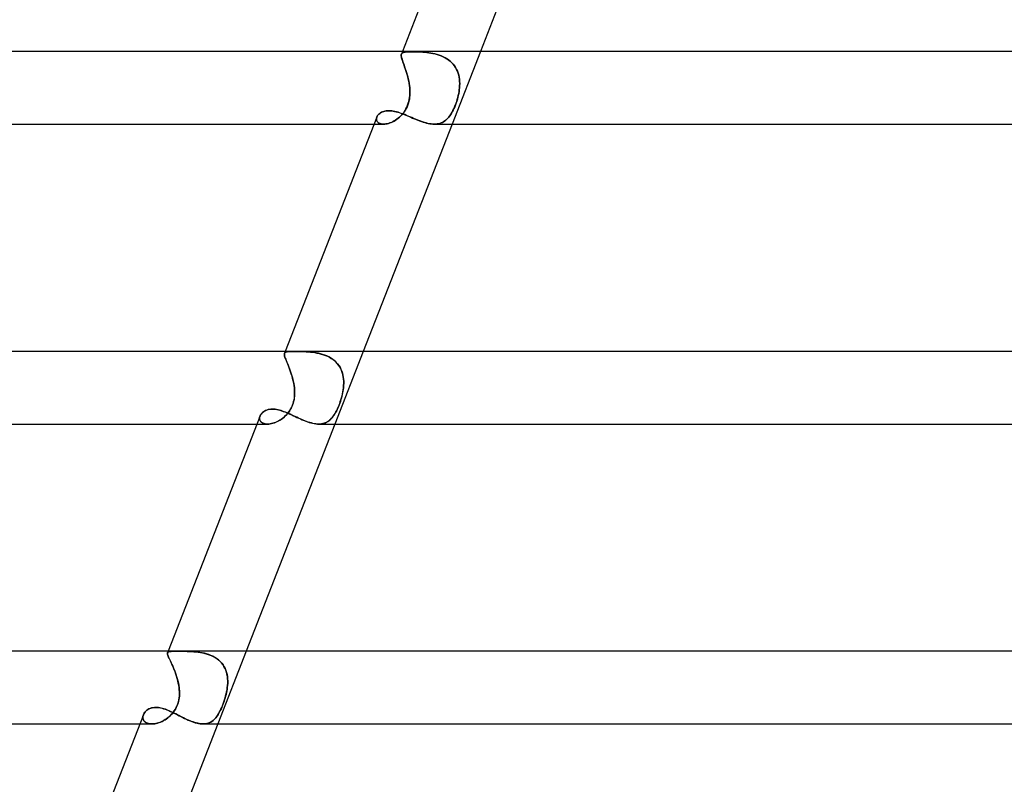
# Model space of a CAD drawing. Header units: millimetres. Extents: x -535 to 535, y -2 to 330.
# Tile 18 of 88: x -289 to -235, y 162 to 204. Entities that reach past the tile are written whole.
import ezdxf

# ---------------------------------------------------------------- set-up
doc = ezdxf.new("R2010")
doc.units = ezdxf.units.MM
doc.layers.add('HIDDEN', color=7, linetype='Continuous')
doc.layers.add('THICK', color=7, linetype='Continuous')

msp = doc.modelspace()

# ---------------------------------------------------------------- linework, layer by layer
at = {"layer": 'HIDDEN'}
for p, q in [((-268.349, 202), (-268.404, 201.86)), ((-264.055, 202), (-265.617, 198)), ((-268.415, 201.791), (-268.412, 201.829)), ((-268.412, 201.827), (-268.415, 201.789)), ((-268.412, 201.747), (-268.415, 201.791)), ((-268.415, 201.789), (-268.412, 201.745)), ((-268.412, 201.829), (-268.403, 201.862)), ((-268.404, 201.86), (-268.412, 201.827)), ((-268.404, 201.697), (-268.412, 201.747)), ((-268.412, 201.745), (-268.403, 201.694)), ((-268.388, 201.889), (-268.404, 201.86)), ((-268.39, 201.641), (-268.404, 201.697)), ((-268.403, 201.862), (-268.387, 201.89)), ((-268.403, 201.694), (-268.389, 201.637)), ((-268.372, 201.577), (-268.39, 201.641)), ((-268.389, 201.637), (-268.37, 201.573)), ((-268.365, 201.913), (-268.388, 201.889)), ((-268.387, 201.89), (-268.364, 201.914)), ((-268.349, 201.506), (-268.372, 201.577)), ((-268.37, 201.573), (-268.347, 201.503)), ((-268.335, 201.932), (-268.365, 201.913)), ((-268.364, 201.914), (-268.333, 201.933)), ((-268.322, 201.428), (-268.349, 201.506)), ((-268.347, 201.503), (-268.321, 201.425)), ((-268.297, 201.948), (-268.335, 201.932)), ((-268.333, 201.933), (-268.296, 201.948)), ((-268.252, 201.959), (-268.297, 201.948)), ((-268.296, 201.948), (-268.25, 201.96)), ((-268.199, 201.969), (-268.252, 201.959)), ((-268.25, 201.96), (-268.198, 201.969)), ((-268.139, 201.975), (-268.199, 201.969)), ((-268.198, 201.969), (-268.138, 201.975)), ((-268.071, 201.98), (-268.139, 201.975)), ((-268.138, 201.975), (-268.07, 201.98)), ((-267.996, 201.983), (-268.071, 201.98)), ((-268.07, 201.98), (-267.995, 201.983)), ((-267.913, 201.985), (-267.996, 201.983)), ((-267.995, 201.983), (-267.912, 201.985)), ((-267.823, 201.985), (-267.913, 201.985)), ((-267.912, 201.985), (-267.823, 201.985)), ((-267.736, 201.985), (-267.823, 201.985)), ((-267.823, 201.985), (-267.735, 201.985)), ((-267.644, 201.984), (-267.736, 201.985)), ((-267.735, 201.985), (-267.643, 201.984)), ((-267.547, 201.981), (-267.644, 201.984)), ((-267.643, 201.984), (-267.546, 201.981)), ((-267.446, 201.977), (-267.547, 201.981)), ((-267.546, 201.981), (-267.445, 201.977)), ((-267.342, 201.972), (-267.446, 201.977)), ((-267.445, 201.977), (-267.34, 201.972)), ((-267.235, 201.965), (-267.342, 201.972)), ((-267.34, 201.972), (-267.233, 201.965)), ((-267.125, 201.956), (-267.235, 201.965)), ((-267.233, 201.965), (-267.122, 201.955)), ((-267.013, 201.944), (-267.125, 201.956)), ((-267.122, 201.955), (-267.01, 201.944)), ((-266.9, 201.929), (-267.013, 201.944)), ((-267.01, 201.944), (-266.896, 201.929)), ((-266.785, 201.911), (-266.9, 201.929)), ((-266.896, 201.929), (-266.781, 201.911)), ((-266.67, 201.89), (-266.785, 201.911)), ((-266.781, 201.911), (-266.666, 201.889)), ((-266.555, 201.864), (-266.67, 201.89)), ((-266.666, 201.889), (-266.551, 201.863)), ((-266.441, 201.833), (-266.555, 201.864)), ((-266.551, 201.863), (-266.437, 201.832)), ((-266.327, 201.797), (-266.441, 201.833)), ((-266.437, 201.832), (-266.323, 201.796)), ((-266.216, 201.756), (-266.327, 201.797)), ((-266.323, 201.796), (-266.212, 201.755)), ((-266.108, 201.71), (-266.216, 201.756)), ((-266.212, 201.755), (-266.103, 201.707)), ((-266.004, 201.657), (-266.108, 201.71)), ((-266.103, 201.707), (-265.999, 201.654)), ((-265.903, 201.598), (-266.004, 201.657)), ((-265.999, 201.654), (-265.898, 201.595)), ((-265.806, 201.533), (-265.903, 201.598)), ((-265.898, 201.595), (-265.803, 201.53)), ((-265.715, 201.461), (-265.806, 201.533)), ((-265.803, 201.53), (-265.712, 201.458)), ((-265.631, 201.383), (-265.715, 201.461)), ((-265.712, 201.458), (-265.628, 201.38)), ((-268.292, 201.345), (-268.322, 201.428)), ((-268.321, 201.425), (-268.29, 201.34)), ((-268.26, 201.255), (-268.292, 201.345)), ((-268.29, 201.34), (-268.258, 201.25)), ((-268.226, 201.159), (-268.26, 201.255)), ((-268.258, 201.25), (-268.224, 201.154)), ((-268.19, 201.056), (-268.226, 201.159)), ((-268.224, 201.154), (-268.189, 201.052)), ((-268.155, 200.95), (-268.19, 201.056)), ((-268.189, 201.052), (-268.153, 200.946)), ((-268.12, 200.84), (-268.155, 200.95)), ((-268.153, 200.946), (-268.118, 200.836)), ((-265.554, 201.3), (-265.631, 201.383)), ((-265.628, 201.38), (-265.551, 201.296)), ((-265.484, 201.211), (-265.554, 201.3)), ((-265.551, 201.296), (-265.481, 201.207)), ((-265.422, 201.116), (-265.484, 201.211)), ((-265.481, 201.207), (-265.42, 201.112)), ((-265.367, 201.016), (-265.422, 201.116)), ((-265.42, 201.112), (-265.365, 201.013)), ((-265.32, 200.913), (-265.367, 201.016)), ((-265.365, 201.013), (-265.319, 200.91)), ((-268.086, 200.726), (-268.12, 200.84)), ((-268.118, 200.836), (-268.085, 200.722)), ((-268.054, 200.61), (-268.086, 200.726)), ((-268.085, 200.722), (-268.053, 200.606)), ((-268.025, 200.49), (-268.054, 200.61)), ((-268.053, 200.606), (-268.024, 200.487)), ((-267.999, 200.369), (-268.025, 200.49)), ((-268.024, 200.487), (-267.998, 200.367)), ((-265.282, 200.807), (-265.32, 200.913)), ((-265.319, 200.91), (-265.28, 200.803)), ((-265.251, 200.697), (-265.282, 200.807)), ((-265.28, 200.803), (-265.25, 200.693)), ((-265.227, 200.585), (-265.251, 200.697)), ((-265.25, 200.693), (-265.226, 200.582)), ((-265.21, 200.47), (-265.227, 200.585)), ((-265.226, 200.582), (-265.21, 200.468)), ((-265.2, 200.354), (-265.21, 200.47)), ((-265.21, 200.468), (-265.2, 200.352)), ((-267.976, 200.247), (-267.999, 200.369)), ((-267.998, 200.367), (-267.976, 200.245)), ((-267.958, 200.124), (-267.976, 200.247)), ((-267.976, 200.245), (-267.958, 200.123)), ((-267.944, 200), (-267.958, 200.124)), ((-267.958, 200.123), (-267.944, 200)), ((-267.937, 199.895), (-267.944, 200)), ((-267.944, 200), (-267.937, 199.896)), ((-267.937, 199.896), (-267.934, 199.793)), ((-267.934, 199.789), (-267.937, 199.895)), ((-265.234, 199.789), (-265.219, 199.895)), ((-265.218, 199.896), (-265.233, 199.793)), ((-265.219, 199.895), (-265.207, 200)), ((-265.207, 200), (-265.218, 199.896)), ((-265.207, 200), (-265.199, 200.118)), ((-265.199, 200.118), (-265.207, 200)), ((-265.197, 200.236), (-265.2, 200.354)), ((-265.2, 200.352), (-265.197, 200.235)), ((-265.199, 200.118), (-265.197, 200.236)), ((-265.197, 200.235), (-265.199, 200.118)), ((-267.992, 199.255), (-267.969, 199.363)), ((-267.966, 199.378), (-267.988, 199.273)), ((-267.969, 199.363), (-267.952, 199.471)), ((-267.951, 199.482), (-267.966, 199.378)), ((-267.952, 199.471), (-267.941, 199.578)), ((-267.94, 199.586), (-267.951, 199.482)), ((-267.941, 199.578), (-267.935, 199.684)), ((-267.935, 199.69), (-267.94, 199.586)), ((-267.934, 199.793), (-267.935, 199.69)), ((-267.935, 199.684), (-267.934, 199.789)), ((-265.363, 199.255), (-265.33, 199.363)), ((-265.326, 199.377), (-265.358, 199.272)), ((-265.33, 199.363), (-265.301, 199.471)), ((-265.298, 199.482), (-265.326, 199.377)), ((-265.301, 199.471), (-265.275, 199.578)), ((-265.273, 199.586), (-265.298, 199.482)), ((-265.275, 199.578), (-265.252, 199.684)), ((-265.251, 199.69), (-265.273, 199.586)), ((-265.252, 199.684), (-265.234, 199.789)), ((-265.233, 199.793), (-265.251, 199.69)), ((-268.26, 198.666), (-268.204, 198.751)), ((-268.194, 198.767), (-268.251, 198.68)), ((-268.204, 198.751), (-268.151, 198.842)), ((-268.141, 198.861), (-268.194, 198.767)), ((-268.151, 198.842), (-268.103, 198.939)), ((-268.093, 198.96), (-268.141, 198.861)), ((-268.103, 198.939), (-268.06, 199.041)), ((-268.051, 199.064), (-268.093, 198.96)), ((-268.06, 199.041), (-268.022, 199.148)), ((-268.016, 199.168), (-268.051, 199.064)), ((-268.022, 199.148), (-267.992, 199.255)), ((-267.988, 199.273), (-268.016, 199.168)), ((-265.612, 198.666), (-265.567, 198.751)), ((-265.559, 198.767), (-265.605, 198.679)), ((-265.567, 198.751), (-265.523, 198.842)), ((-265.515, 198.86), (-265.559, 198.767)), ((-265.523, 198.842), (-265.48, 198.939)), ((-265.472, 198.96), (-265.515, 198.86)), ((-265.48, 198.939), (-265.439, 199.041)), ((-265.43, 199.063), (-265.472, 198.96)), ((-265.439, 199.041), (-265.399, 199.148)), ((-265.392, 199.168), (-265.43, 199.063)), ((-265.399, 199.148), (-265.363, 199.255)), ((-265.358, 199.272), (-265.392, 199.168)), ((-269.78, 198.305), (-269.781, 198.26)), ((-269.781, 198.26), (-269.78, 198.304)), ((-269.781, 198.26), (-269.774, 198.218)), ((-269.774, 198.218), (-269.781, 198.26)), ((-269.772, 198.349), (-269.78, 198.305)), ((-269.78, 198.304), (-269.772, 198.349)), ((-269.774, 198.218), (-269.76, 198.177)), ((-269.76, 198.177), (-269.774, 198.218)), ((-269.757, 198.394), (-269.772, 198.349)), ((-269.772, 198.349), (-269.757, 198.394)), ((-269.757, 198.394), (-269.736, 198.436)), ((-269.736, 198.436), (-269.709, 198.478)), ((-269.709, 198.478), (-269.677, 198.517)), ((-269.677, 198.517), (-269.639, 198.555)), ((-269.639, 198.555), (-269.596, 198.591)), ((-269.596, 198.591), (-269.547, 198.623)), ((-269.547, 198.623), (-269.495, 198.652)), ((-269.495, 198.652), (-269.437, 198.677)), ((-269.437, 198.677), (-269.375, 198.699)), ((-269.375, 198.699), (-269.31, 198.716)), ((-269.31, 198.716), (-269.24, 198.728)), ((-269.24, 198.728), (-269.167, 198.736)), ((-269.167, 198.736), (-269.091, 198.738)), ((-269.091, 198.738), (-269.015, 198.736)), ((-269.015, 198.736), (-268.937, 198.729)), ((-268.937, 198.729), (-268.857, 198.718)), ((-268.857, 198.718), (-268.775, 198.702)), ((-268.807, 198.173), (-268.732, 198.218)), ((-268.727, 198.221), (-268.803, 198.175)), ((-268.775, 198.702), (-268.692, 198.683)), ((-268.732, 198.218), (-268.658, 198.268)), ((-268.653, 198.272), (-268.727, 198.221)), ((-268.692, 198.683), (-268.606, 198.66)), ((-268.658, 198.268), (-268.586, 198.323)), ((-268.58, 198.327), (-268.653, 198.272)), ((-268.606, 198.66), (-268.52, 198.633)), ((-268.586, 198.323), (-268.516, 198.382)), ((-268.51, 198.387), (-268.58, 198.327)), ((-268.52, 198.633), (-268.431, 198.603)), ((-268.516, 198.382), (-268.448, 198.445)), ((-268.441, 198.452), (-268.51, 198.387)), ((-268.448, 198.445), (-268.383, 198.514)), ((-268.375, 198.522), (-268.441, 198.452)), ((-268.431, 198.603), (-268.342, 198.57)), ((-268.383, 198.514), (-268.32, 198.587)), ((-268.312, 198.598), (-268.375, 198.522)), ((-268.342, 198.57), (-268.251, 198.535)), ((-268.32, 198.587), (-268.26, 198.666)), ((-268.251, 198.68), (-268.312, 198.598)), ((-268.251, 198.535), (-268.16, 198.498)), ((-268.16, 198.498), (-268.067, 198.46)), ((-268.067, 198.46), (-267.974, 198.42)), ((-267.974, 198.42), (-267.879, 198.38)), ((-267.879, 198.38), (-267.785, 198.339)), ((-267.785, 198.339), (-267.689, 198.298)), ((-267.689, 198.298), (-267.593, 198.259)), ((-267.593, 198.259), (-267.497, 198.22)), ((-267.497, 198.22), (-267.401, 198.183)), ((-266.021, 198.173), (-265.963, 198.218)), ((-265.96, 198.221), (-266.019, 198.175)), ((-265.963, 198.218), (-265.907, 198.268)), ((-265.904, 198.271), (-265.96, 198.221)), ((-265.907, 198.268), (-265.854, 198.323)), ((-265.85, 198.327), (-265.904, 198.271)), ((-265.854, 198.323), (-265.802, 198.382)), ((-265.798, 198.387), (-265.85, 198.327)), ((-265.802, 198.382), (-265.753, 198.445)), ((-265.748, 198.452), (-265.798, 198.387)), ((-265.753, 198.445), (-265.705, 198.514)), ((-265.699, 198.522), (-265.748, 198.452)), ((-265.705, 198.514), (-265.658, 198.587)), ((-265.651, 198.598), (-265.699, 198.522)), ((-265.658, 198.587), (-265.612, 198.666)), ((-265.605, 198.679), (-265.651, 198.598)), ((-269.911, 198), (-269.39, 198)), ((-269.76, 198.177), (-269.738, 198.139)), ((-269.738, 198.14), (-269.76, 198.177)), ((-269.708, 198.105), (-269.738, 198.14)), ((-269.738, 198.139), (-269.708, 198.105)), ((-269.708, 198.105), (-269.672, 198.074)), ((-269.671, 198.074), (-269.708, 198.105)), ((-269.672, 198.074), (-269.627, 198.048)), ((-269.628, 198.048), (-269.671, 198.074)), ((-269.577, 198.028), (-269.628, 198.048)), ((-269.627, 198.048), (-269.576, 198.027)), ((-269.52, 198.012), (-269.577, 198.028)), ((-269.576, 198.027), (-269.519, 198.012)), ((-269.457, 198.003), (-269.52, 198.012)), ((-269.519, 198.012), (-269.457, 198.003)), ((-269.457, 198.003), (-269.389, 198)), ((-269.389, 198), (-269.457, 198.003)), ((-269.389, 198), (-269.322, 198.003)), ((-269.322, 198.003), (-269.389, 198)), ((-269.322, 198.003), (-269.253, 198.011)), ((-269.253, 198.011), (-269.322, 198.003)), ((-269.253, 198.011), (-269.182, 198.025)), ((-269.181, 198.025), (-269.253, 198.011)), ((-269.182, 198.025), (-269.108, 198.044)), ((-269.107, 198.044), (-269.181, 198.025)), ((-269.108, 198.044), (-269.034, 198.068)), ((-269.032, 198.069), (-269.107, 198.044)), ((-269.034, 198.068), (-268.958, 198.098)), ((-268.955, 198.099), (-269.032, 198.069)), ((-268.958, 198.098), (-268.882, 198.133)), ((-268.879, 198.135), (-268.955, 198.099)), ((-268.882, 198.133), (-268.807, 198.173)), ((-268.803, 198.175), (-268.879, 198.135)), ((-267.401, 198.183), (-267.306, 198.148)), ((-267.306, 198.148), (-267.211, 198.116)), ((-267.211, 198.116), (-267.117, 198.087)), ((-267.117, 198.087), (-267.024, 198.061)), ((-267.024, 198.061), (-266.932, 198.04)), ((-266.932, 198.04), (-266.843, 198.023)), ((-266.843, 198.023), (-266.755, 198.01)), ((-266.755, 198.01), (-266.671, 198.003)), ((-266.671, 198.003), (-266.588, 198)), ((-266.507, 198.003), (-266.589, 198)), ((-266.588, 198), (-266.507, 198.003)), ((-266.507, 198.003), (-266.428, 198.011)), ((-266.429, 198.011), (-266.507, 198.003)), ((-266.353, 198.025), (-266.429, 198.011)), ((-266.428, 198.011), (-266.353, 198.025)), ((-266.353, 198.025), (-266.281, 198.044)), ((-266.281, 198.044), (-266.353, 198.025)), ((-266.211, 198.069), (-266.281, 198.044)), ((-266.281, 198.044), (-266.212, 198.068)), ((-266.212, 198.068), (-266.146, 198.098)), ((-266.144, 198.099), (-266.211, 198.069)), ((-266.146, 198.098), (-266.082, 198.133)), ((-266.08, 198.135), (-266.144, 198.099)), ((-266.082, 198.133), (-266.021, 198.173)), ((-266.019, 198.175), (-266.08, 198.135)), ((-274.841, 185.33), (-274.84, 185.366)), ((-274.84, 185.365), (-274.841, 185.331)), ((-274.841, 185.331), (-274.836, 185.291)), ((-274.836, 185.289), (-274.841, 185.33)), ((-274.84, 185.366), (-274.832, 185.395)), ((-274.832, 185.394), (-274.84, 185.365)), ((-274.836, 185.291), (-274.826, 185.244)), ((-274.825, 185.241), (-274.836, 185.289)), ((-274.791, 185.5), (-274.832, 185.394)), ((-274.832, 185.395), (-274.817, 185.42)), ((-274.818, 185.419), (-274.832, 185.394)), ((-274.826, 185.244), (-274.81, 185.192)), ((-274.808, 185.185), (-274.825, 185.241)), ((-274.796, 185.439), (-274.818, 185.419)), ((-274.817, 185.42), (-274.795, 185.44)), ((-274.768, 185.455), (-274.796, 185.439)), ((-274.795, 185.44), (-274.766, 185.456)), ((-274.732, 185.468), (-274.768, 185.455)), ((-274.766, 185.456), (-274.729, 185.469)), ((-274.688, 185.477), (-274.732, 185.468)), ((-274.729, 185.469), (-274.685, 185.478)), ((-274.637, 185.484), (-274.688, 185.477)), ((-274.685, 185.478), (-274.633, 185.484)), ((-274.578, 185.489), (-274.637, 185.484)), ((-274.633, 185.484), (-274.573, 185.489)), ((-274.51, 185.492), (-274.578, 185.489)), ((-274.573, 185.489), (-274.506, 185.492)), ((-274.435, 185.494), (-274.51, 185.492)), ((-274.506, 185.492), (-274.431, 185.494)), ((-274.352, 185.495), (-274.435, 185.494)), ((-274.431, 185.494), (-274.349, 185.495)), ((-274.261, 185.495), (-274.352, 185.495)), ((-274.349, 185.495), (-274.261, 185.495)), ((-274.174, 185.495), (-274.261, 185.495)), ((-274.261, 185.495), (-274.168, 185.495)), ((-274.081, 185.494), (-274.174, 185.495)), ((-274.168, 185.495), (-274.071, 185.494)), ((-273.984, 185.493), (-274.081, 185.494)), ((-274.071, 185.494), (-273.969, 185.492)), ((-273.882, 185.49), (-273.984, 185.493)), ((-273.969, 185.492), (-273.862, 185.49)), ((-273.775, 185.486), (-273.882, 185.49)), ((-273.862, 185.49), (-273.752, 185.485)), ((-273.666, 185.481), (-273.775, 185.486)), ((-273.752, 185.485), (-273.639, 185.48)), ((-273.554, 185.474), (-273.666, 185.481)), ((-273.639, 185.48), (-273.523, 185.472)), ((-273.439, 185.465), (-273.554, 185.474)), ((-273.523, 185.472), (-273.406, 185.461)), ((-273.323, 185.452), (-273.439, 185.465)), ((-273.406, 185.461), (-273.287, 185.448)), ((-273.205, 185.436), (-273.323, 185.452)), ((-273.287, 185.448), (-273.167, 185.431)), ((-273.087, 185.417), (-273.205, 185.436)), ((-273.167, 185.431), (-273.048, 185.41)), ((-272.969, 185.394), (-273.087, 185.417)), ((-273.048, 185.41), (-272.928, 185.384)), ((-272.851, 185.365), (-272.969, 185.394)), ((-272.928, 185.384), (-272.81, 185.354)), ((-272.735, 185.332), (-272.851, 185.365)), ((-272.81, 185.354), (-272.693, 185.318)), ((-272.621, 185.293), (-272.735, 185.332)), ((-272.693, 185.318), (-272.578, 185.277)), ((-272.508, 185.248), (-272.621, 185.293)), ((-272.578, 185.277), (-272.467, 185.229)), ((-272.399, 185.196), (-272.508, 185.248)), ((-272.467, 185.229), (-272.36, 185.176)), ((-270.497, 185.5), (-272.059, 181.5)), ((-274.81, 185.192), (-274.79, 185.132)), ((-274.787, 185.123), (-274.808, 185.185)), ((-274.79, 185.132), (-274.765, 185.066)), ((-274.76, 185.054), (-274.787, 185.123)), ((-274.765, 185.066), (-274.736, 184.993)), ((-274.729, 184.976), (-274.76, 185.054)), ((-274.736, 184.993), (-274.704, 184.913)), ((-274.695, 184.892), (-274.729, 184.976)), ((-274.704, 184.913), (-274.669, 184.827)), ((-274.657, 184.8), (-274.695, 184.892)), ((-274.669, 184.827), (-274.632, 184.736)), ((-274.618, 184.702), (-274.657, 184.8)), ((-274.632, 184.736), (-274.593, 184.639)), ((-274.578, 184.598), (-274.618, 184.702)), ((-272.295, 185.138), (-272.399, 185.196)), ((-272.36, 185.176), (-272.258, 185.115)), ((-272.196, 185.074), (-272.295, 185.138)), ((-272.258, 185.115), (-272.161, 185.049)), ((-272.102, 185.003), (-272.196, 185.074)), ((-272.161, 185.049), (-272.069, 184.975)), ((-272.015, 184.924), (-272.102, 185.003)), ((-272.069, 184.975), (-271.985, 184.895)), ((-271.934, 184.839), (-272.015, 184.924)), ((-271.985, 184.895), (-271.909, 184.81)), ((-271.862, 184.749), (-271.934, 184.839)), ((-271.909, 184.81), (-271.84, 184.719)), ((-271.798, 184.653), (-271.862, 184.749)), ((-271.84, 184.719), (-271.78, 184.622)), ((-274.593, 184.639), (-274.554, 184.537)), ((-274.537, 184.489), (-274.578, 184.598)), ((-274.554, 184.537), (-274.516, 184.431)), ((-274.496, 184.375), (-274.537, 184.489)), ((-274.516, 184.431), (-274.478, 184.321)), ((-274.457, 184.256), (-274.496, 184.375)), ((-274.478, 184.321), (-274.442, 184.209)), ((-274.42, 184.135), (-274.457, 184.256)), ((-274.442, 184.209), (-274.408, 184.094)), ((-274.385, 184.012), (-274.42, 184.135)), ((-271.742, 184.552), (-271.798, 184.653)), ((-271.78, 184.622), (-271.727, 184.521)), ((-271.694, 184.446), (-271.742, 184.552)), ((-271.727, 184.521), (-271.683, 184.416)), ((-271.655, 184.335), (-271.694, 184.446)), ((-271.683, 184.416), (-271.647, 184.308)), ((-271.624, 184.222), (-271.655, 184.335)), ((-271.647, 184.308), (-271.618, 184.198)), ((-271.601, 184.106), (-271.624, 184.222)), ((-271.618, 184.198), (-271.598, 184.085)), ((-274.408, 184.094), (-274.377, 183.977)), ((-274.355, 183.886), (-274.385, 184.012)), ((-274.377, 183.977), (-274.349, 183.859)), ((-274.328, 183.758), (-274.355, 183.886)), ((-274.349, 183.859), (-274.324, 183.74)), ((-274.306, 183.63), (-274.328, 183.758)), ((-274.324, 183.74), (-274.304, 183.62)), ((-274.289, 183.5), (-274.306, 183.63)), ((-274.304, 183.62), (-274.289, 183.5)), ((-271.585, 183.988), (-271.601, 184.106)), ((-271.598, 184.085), (-271.584, 183.97)), ((-271.591, 183.5), (-271.58, 183.623)), ((-271.581, 183.618), (-271.591, 183.5)), ((-271.577, 183.868), (-271.585, 183.988)), ((-271.584, 183.97), (-271.577, 183.853)), ((-271.576, 183.736), (-271.581, 183.618)), ((-271.58, 183.623), (-271.576, 183.746)), ((-271.576, 183.746), (-271.577, 183.868)), ((-271.577, 183.853), (-271.576, 183.736)), ((-274.291, 182.949), (-274.28, 183.058)), ((-274.279, 183.389), (-274.289, 183.5)), ((-274.289, 183.5), (-274.281, 183.408)), ((-274.276, 183.129), (-274.282, 183.035)), ((-274.281, 183.408), (-274.275, 183.315)), ((-274.28, 183.058), (-274.275, 183.168)), ((-274.274, 183.278), (-274.279, 183.389)), ((-274.274, 183.223), (-274.276, 183.129)), ((-274.275, 183.315), (-274.274, 183.223)), ((-274.275, 183.168), (-274.274, 183.278)), ((-271.698, 182.949), (-271.67, 183.058)), ((-271.653, 183.129), (-271.676, 183.034)), ((-271.67, 183.058), (-271.645, 183.168)), ((-271.634, 183.223), (-271.653, 183.129)), ((-271.645, 183.168), (-271.623, 183.278)), ((-271.617, 183.315), (-271.634, 183.223)), ((-271.623, 183.278), (-271.605, 183.389)), ((-271.602, 183.408), (-271.617, 183.315)), ((-271.605, 183.389), (-271.591, 183.5)), ((-271.591, 183.5), (-271.602, 183.408)), ((-274.438, 182.437), (-274.396, 182.534)), ((-274.386, 182.561), (-274.423, 182.469)), ((-274.396, 182.534), (-274.361, 182.635)), ((-274.355, 182.655), (-274.386, 182.561)), ((-274.361, 182.635), (-274.332, 182.737)), ((-274.329, 182.75), (-274.355, 182.655)), ((-274.332, 182.737), (-274.309, 182.842)), ((-274.308, 182.845), (-274.329, 182.75)), ((-274.309, 182.842), (-274.291, 182.949)), ((-274.293, 182.94), (-274.308, 182.845)), ((-274.282, 183.035), (-274.293, 182.94)), ((-271.875, 182.437), (-271.835, 182.534)), ((-271.825, 182.561), (-271.861, 182.469)), ((-271.835, 182.534), (-271.798, 182.635)), ((-271.791, 182.655), (-271.825, 182.561)), ((-271.798, 182.635), (-271.762, 182.737)), ((-271.758, 182.749), (-271.791, 182.655)), ((-271.762, 182.737), (-271.729, 182.842)), ((-271.728, 182.845), (-271.758, 182.749)), ((-271.729, 182.842), (-271.698, 182.949)), ((-271.701, 182.94), (-271.728, 182.845)), ((-271.676, 183.034), (-271.701, 182.94)), ((-276.173, 181.96), (-276.151, 182.003)), ((-276.151, 182.003), (-276.124, 182.046)), ((-276.124, 182.046), (-276.092, 182.087)), ((-276.092, 182.087), (-276.054, 182.126)), ((-276.054, 182.126), (-276.011, 182.163)), ((-276.011, 182.163), (-275.963, 182.197)), ((-275.963, 182.197), (-275.91, 182.228)), ((-275.91, 182.228), (-275.852, 182.255)), ((-275.852, 182.255), (-275.79, 182.279)), ((-275.79, 182.279), (-275.722, 182.297)), ((-275.722, 182.297), (-275.651, 182.311)), ((-275.651, 182.311), (-275.577, 182.319)), ((-275.577, 182.319), (-275.5, 182.322)), ((-275.5, 182.322), (-275.42, 182.319)), ((-275.42, 182.319), (-275.338, 182.311)), ((-275.338, 182.311), (-275.254, 182.298)), ((-275.254, 182.298), (-275.168, 182.28)), ((-275.168, 182.28), (-275.081, 182.257)), ((-275.081, 182.257), (-274.993, 182.23)), ((-274.993, 182.23), (-274.903, 182.199)), ((-274.903, 182.199), (-274.812, 182.165)), ((-274.812, 182.165), (-274.719, 182.128)), ((-274.741, 181.994), (-274.807, 181.928)), ((-274.79, 181.944), (-274.723, 182.013)), ((-274.678, 182.064), (-274.741, 181.994)), ((-274.723, 182.013), (-274.658, 182.088)), ((-274.719, 182.128), (-274.626, 182.088)), ((-274.618, 182.138), (-274.678, 182.064)), ((-274.658, 182.088), (-274.596, 182.167)), ((-274.626, 182.088), (-274.532, 182.047)), ((-274.563, 182.216), (-274.618, 182.138)), ((-274.596, 182.167), (-274.539, 182.252)), ((-274.512, 182.297), (-274.563, 182.216)), ((-274.539, 182.252), (-274.486, 182.343)), ((-274.532, 182.047), (-274.437, 182.003)), ((-274.465, 182.381), (-274.512, 182.297)), ((-274.486, 182.343), (-274.438, 182.437)), ((-274.423, 182.469), (-274.465, 182.381)), ((-274.437, 182.003), (-274.342, 181.959)), ((-272.107, 181.994), (-272.153, 181.928)), ((-272.141, 181.944), (-272.094, 182.013)), ((-272.063, 182.064), (-272.107, 181.994)), ((-272.094, 182.013), (-272.048, 182.088)), ((-272.02, 182.138), (-272.063, 182.064)), ((-272.048, 182.088), (-272.003, 182.167)), ((-271.978, 182.215), (-272.02, 182.138)), ((-272.003, 182.167), (-271.959, 182.252)), ((-271.938, 182.296), (-271.978, 182.215)), ((-271.959, 182.252), (-271.916, 182.343)), ((-271.899, 182.381), (-271.938, 182.296)), ((-271.916, 182.343), (-271.875, 182.437)), ((-271.861, 182.469), (-271.899, 182.381)), ((-276.353, 181.5), (-275.762, 181.5)), ((-276.203, 181.826), (-276.199, 181.871)), ((-276.2, 181.863), (-276.203, 181.815)), ((-276.201, 181.783), (-276.203, 181.826)), ((-276.203, 181.815), (-276.199, 181.768)), ((-276.192, 181.74), (-276.201, 181.783)), ((-276.19, 181.911), (-276.2, 181.863)), ((-276.199, 181.871), (-276.189, 181.915)), ((-276.199, 181.768), (-276.187, 181.723)), ((-276.177, 181.7), (-276.192, 181.74)), ((-276.173, 181.96), (-276.19, 181.911)), ((-276.189, 181.915), (-276.173, 181.96)), ((-276.187, 181.723), (-276.167, 181.681)), ((-276.155, 181.662), (-276.177, 181.7)), ((-276.167, 181.681), (-276.14, 181.642)), ((-276.127, 181.627), (-276.155, 181.662)), ((-276.14, 181.642), (-276.106, 181.606)), ((-276.092, 181.595), (-276.127, 181.627)), ((-276.106, 181.606), (-276.064, 181.575)), ((-276.05, 181.567), (-276.092, 181.595)), ((-276.064, 181.575), (-276.015, 181.549)), ((-276.003, 181.543), (-276.05, 181.567)), ((-276.015, 181.549), (-275.96, 181.528)), ((-275.95, 181.525), (-276.003, 181.543)), ((-275.96, 181.528), (-275.899, 181.512)), ((-275.891, 181.511), (-275.95, 181.525)), ((-275.899, 181.512), (-275.832, 181.503)), ((-275.828, 181.503), (-275.891, 181.511)), ((-275.832, 181.503), (-275.761, 181.5)), ((-275.761, 181.5), (-275.828, 181.503)), ((-275.761, 181.5), (-275.691, 181.503)), ((-275.693, 181.503), (-275.761, 181.5)), ((-275.622, 181.511), (-275.693, 181.503)), ((-275.691, 181.503), (-275.619, 181.511)), ((-275.55, 181.524), (-275.622, 181.511)), ((-275.619, 181.511), (-275.545, 181.525)), ((-275.475, 181.542), (-275.55, 181.524)), ((-275.545, 181.525), (-275.468, 181.544)), ((-275.4, 181.565), (-275.475, 181.542)), ((-275.468, 181.544), (-275.391, 181.569)), ((-275.324, 181.594), (-275.4, 181.565)), ((-275.391, 181.569), (-275.313, 181.598)), ((-275.247, 181.627), (-275.324, 181.594)), ((-275.313, 181.598), (-275.235, 181.633)), ((-275.171, 181.666), (-275.247, 181.627)), ((-275.235, 181.633), (-275.158, 181.673)), ((-275.095, 181.709), (-275.171, 181.666)), ((-275.158, 181.673), (-275.081, 181.717)), ((-275.02, 181.757), (-275.095, 181.709)), ((-275.081, 181.717), (-275.006, 181.767)), ((-274.947, 181.809), (-275.02, 181.757)), ((-275.006, 181.767), (-274.932, 181.821)), ((-274.876, 181.867), (-274.947, 181.809)), ((-274.932, 181.821), (-274.86, 181.88)), ((-274.807, 181.928), (-274.876, 181.867)), ((-274.86, 181.88), (-274.79, 181.944)), ((-274.342, 181.959), (-274.245, 181.914)), ((-274.245, 181.914), (-274.148, 181.869)), ((-274.148, 181.869), (-274.05, 181.824)), ((-274.05, 181.824), (-273.953, 181.78)), ((-273.953, 181.78), (-273.856, 181.738)), ((-273.856, 181.738), (-273.759, 181.697)), ((-273.759, 181.697), (-273.662, 181.66)), ((-273.662, 181.66), (-273.566, 181.624)), ((-273.566, 181.624), (-273.471, 181.593)), ((-273.471, 181.593), (-273.378, 181.565)), ((-273.378, 181.565), (-273.287, 181.542)), ((-273.287, 181.542), (-273.198, 181.524)), ((-273.198, 181.524), (-273.111, 181.511)), ((-273.111, 181.511), (-273.026, 181.503)), ((-273.026, 181.503), (-272.944, 181.5)), ((-272.868, 181.503), (-272.945, 181.5)), ((-272.944, 181.5), (-272.866, 181.503)), ((-272.794, 181.511), (-272.868, 181.503)), ((-272.866, 181.503), (-272.791, 181.511)), ((-272.724, 181.524), (-272.794, 181.511)), ((-272.791, 181.511), (-272.718, 181.525)), ((-272.656, 181.542), (-272.724, 181.524)), ((-272.718, 181.525), (-272.649, 181.544)), ((-272.591, 181.565), (-272.656, 181.542)), ((-272.649, 181.544), (-272.582, 181.569)), ((-272.528, 181.594), (-272.591, 181.565)), ((-272.582, 181.569), (-272.519, 181.598)), ((-272.468, 181.627), (-272.528, 181.594)), ((-272.519, 181.598), (-272.458, 181.633)), ((-272.41, 181.666), (-272.468, 181.627)), ((-272.458, 181.633), (-272.4, 181.673)), ((-272.355, 181.709), (-272.41, 181.666)), ((-272.4, 181.673), (-272.344, 181.717)), ((-272.301, 181.757), (-272.355, 181.709)), ((-272.344, 181.717), (-272.291, 181.767)), ((-272.25, 181.809), (-272.301, 181.757)), ((-272.291, 181.767), (-272.24, 181.821)), ((-272.201, 181.866), (-272.25, 181.809)), ((-272.24, 181.821), (-272.19, 181.88)), ((-272.153, 181.928), (-272.201, 181.866)), ((-272.19, 181.88), (-272.141, 181.944)), ((-281.233, 169), (-281.263, 168.923)), ((-281.203, 168.974), (-281.23, 168.961)), ((-281.228, 168.963), (-281.2, 168.975)), ((-281.168, 168.984), (-281.203, 168.974)), ((-281.2, 168.975), (-281.164, 168.984)), ((-281.125, 168.99), (-281.168, 168.984)), ((-281.164, 168.984), (-281.121, 168.991)), ((-281.075, 168.995), (-281.125, 168.99)), ((-281.121, 168.991), (-281.071, 168.995)), ((-281.016, 168.997), (-281.075, 168.995)), ((-281.071, 168.995), (-281.012, 168.997)), ((-280.95, 168.999), (-281.016, 168.997)), ((-281.012, 168.997), (-280.946, 168.999)), ((-280.875, 168.999), (-280.95, 168.999)), ((-280.946, 168.999), (-280.872, 168.999)), ((-280.792, 169), (-280.875, 168.999)), ((-280.872, 168.999), (-280.79, 169)), ((-280.701, 169), (-280.792, 169)), ((-280.79, 169), (-280.701, 169)), ((-280.611, 169), (-280.701, 169)), ((-280.701, 169), (-280.607, 169)), ((-280.515, 168.999), (-280.611, 169)), ((-280.607, 169), (-280.508, 168.999)), ((-280.413, 168.999), (-280.515, 168.999)), ((-280.508, 168.999), (-280.403, 168.999)), ((-280.307, 168.998), (-280.413, 168.999)), ((-280.403, 168.999), (-280.294, 168.997)), ((-280.197, 168.996), (-280.307, 168.998)), ((-280.294, 168.997), (-280.181, 168.995)), ((-280.084, 168.992), (-280.197, 168.996)), ((-280.181, 168.995), (-280.065, 168.991)), ((-279.967, 168.987), (-280.084, 168.992)), ((-280.065, 168.991), (-279.946, 168.986)), ((-279.848, 168.979), (-279.967, 168.987)), ((-279.946, 168.986), (-279.826, 168.978)), ((-279.728, 168.969), (-279.848, 168.979)), ((-279.826, 168.978), (-279.703, 168.966)), ((-279.606, 168.955), (-279.728, 168.969)), ((-279.703, 168.966), (-279.58, 168.952)), ((-276.939, 169), (-278.501, 165)), ((-281.269, 168.9), (-281.262, 168.925)), ((-281.263, 168.923), (-281.269, 168.897)), ((-281.269, 168.869), (-281.269, 168.9)), ((-281.269, 168.897), (-281.268, 168.865)), ((-281.262, 168.833), (-281.269, 168.869)), ((-281.268, 168.865), (-281.261, 168.827)), ((-281.25, 168.945), (-281.263, 168.923)), ((-281.262, 168.925), (-281.249, 168.946)), ((-281.25, 168.789), (-281.262, 168.833)), ((-281.261, 168.827), (-281.248, 168.783)), ((-281.23, 168.961), (-281.25, 168.945)), ((-281.232, 168.739), (-281.25, 168.789)), ((-281.249, 168.946), (-281.228, 168.963)), ((-281.248, 168.783), (-281.23, 168.732)), ((-281.209, 168.682), (-281.232, 168.739)), ((-281.23, 168.732), (-281.206, 168.674)), ((-281.181, 168.618), (-281.209, 168.682)), ((-281.206, 168.674), (-281.177, 168.608)), ((-281.148, 168.547), (-281.181, 168.618)), ((-281.177, 168.608), (-281.143, 168.535)), ((-281.112, 168.468), (-281.148, 168.547)), ((-281.143, 168.535), (-281.106, 168.455)), ((-281.072, 168.381), (-281.112, 168.468)), ((-281.106, 168.455), (-281.066, 168.368)), ((-279.484, 168.938), (-279.606, 168.955)), ((-279.58, 168.952), (-279.457, 168.933)), ((-279.361, 168.916), (-279.484, 168.938)), ((-279.457, 168.933), (-279.334, 168.91)), ((-279.24, 168.889), (-279.361, 168.916)), ((-279.334, 168.91), (-279.211, 168.882)), ((-279.12, 168.857), (-279.24, 168.889)), ((-279.211, 168.882), (-279.091, 168.848)), ((-279.002, 168.819), (-279.12, 168.857)), ((-279.091, 168.848), (-278.973, 168.808)), ((-278.887, 168.774), (-279.002, 168.819)), ((-278.973, 168.808), (-278.858, 168.762)), ((-278.775, 168.723), (-278.887, 168.774)), ((-278.858, 168.762), (-278.748, 168.709)), ((-278.667, 168.664), (-278.775, 168.723)), ((-278.748, 168.709), (-278.642, 168.649)), ((-278.566, 168.599), (-278.667, 168.664)), ((-278.642, 168.649), (-278.542, 168.583)), ((-278.471, 168.527), (-278.566, 168.599)), ((-278.542, 168.583), (-278.448, 168.508)), ((-278.382, 168.448), (-278.471, 168.527)), ((-278.448, 168.508), (-278.362, 168.428)), ((-278.301, 168.362), (-278.382, 168.448)), ((-278.362, 168.428), (-278.284, 168.342)), ((-281.03, 168.288), (-281.072, 168.381)), ((-281.066, 168.368), (-281.024, 168.275)), ((-280.987, 168.19), (-281.03, 168.288)), ((-281.024, 168.275), (-280.98, 168.176)), ((-280.942, 168.086), (-280.987, 168.19)), ((-280.98, 168.176), (-280.936, 168.071)), ((-280.898, 167.977), (-280.942, 168.086)), ((-280.936, 168.071), (-280.892, 167.962)), ((-280.854, 167.863), (-280.898, 167.977)), ((-280.892, 167.962), (-280.849, 167.85)), ((-278.228, 168.269), (-278.301, 168.362)), ((-278.284, 168.342), (-278.214, 168.249)), ((-278.164, 168.171), (-278.228, 168.269)), ((-278.214, 168.249), (-278.152, 168.151)), ((-278.11, 168.068), (-278.164, 168.171)), ((-278.152, 168.151), (-278.1, 168.048)), ((-278.063, 167.961), (-278.11, 168.068)), ((-278.1, 168.048), (-278.056, 167.941)), ((-278.026, 167.848), (-278.063, 167.961)), ((-278.056, 167.941), (-278.02, 167.83)), ((-280.812, 167.746), (-280.854, 167.863)), ((-280.849, 167.85), (-280.808, 167.734)), ((-280.772, 167.626), (-280.812, 167.746)), ((-280.808, 167.734), (-280.769, 167.615)), ((-280.735, 167.504), (-280.772, 167.626)), ((-280.769, 167.615), (-280.733, 167.494)), ((-280.702, 167.38), (-280.735, 167.504)), ((-280.733, 167.494), (-280.7, 167.372)), ((-280.673, 167.254), (-280.702, 167.38)), ((-280.7, 167.372), (-280.672, 167.249)), ((-277.996, 167.733), (-278.026, 167.848)), ((-278.02, 167.83), (-277.993, 167.717)), ((-277.976, 167.615), (-277.996, 167.733)), ((-277.993, 167.717), (-277.974, 167.601)), ((-277.963, 167.495), (-277.976, 167.615)), ((-277.974, 167.601), (-277.962, 167.483)), ((-277.957, 167.373), (-277.963, 167.495)), ((-277.962, 167.483), (-277.957, 167.363)), ((-277.958, 167.249), (-277.957, 167.373)), ((-277.957, 167.363), (-277.958, 167.243)), ((-280.649, 167.127), (-280.673, 167.254)), ((-280.672, 167.249), (-280.648, 167.124)), ((-280.63, 167), (-280.649, 167.127)), ((-280.648, 167.124), (-280.63, 167)), ((-280.618, 166.885), (-280.63, 167)), ((-280.63, 167), (-280.62, 166.909)), ((-280.62, 166.909), (-280.613, 166.817)), ((-280.611, 166.77), (-280.618, 166.885)), ((-280.613, 166.817), (-280.61, 166.724)), ((-278.007, 166.816), (-278.026, 166.723)), ((-278.016, 166.77), (-277.995, 166.885)), ((-277.991, 166.909), (-278.007, 166.816)), ((-277.995, 166.885), (-277.978, 167)), ((-277.978, 167), (-277.991, 166.909)), ((-277.978, 167), (-277.965, 167.125)), ((-277.965, 167.121), (-277.978, 167)), ((-277.965, 167.125), (-277.958, 167.249)), ((-277.958, 167.243), (-277.965, 167.121)), ((-280.669, 166.21), (-280.644, 166.319)), ((-280.639, 166.349), (-280.658, 166.256)), ((-280.644, 166.319), (-280.626, 166.429)), ((-280.625, 166.443), (-280.639, 166.349)), ((-280.626, 166.429), (-280.615, 166.542)), ((-280.615, 166.537), (-280.625, 166.443)), ((-280.615, 166.542), (-280.61, 166.656)), ((-280.61, 166.63), (-280.615, 166.537)), ((-280.61, 166.656), (-280.611, 166.77)), ((-280.61, 166.724), (-280.61, 166.63)), ((-278.169, 166.21), (-278.133, 166.319)), ((-278.124, 166.348), (-278.154, 166.255)), ((-278.133, 166.319), (-278.1, 166.429)), ((-278.096, 166.442), (-278.124, 166.348)), ((-278.1, 166.429), (-278.069, 166.542)), ((-278.07, 166.536), (-278.096, 166.442)), ((-278.047, 166.63), (-278.07, 166.536)), ((-278.069, 166.542), (-278.041, 166.656)), ((-278.026, 166.723), (-278.047, 166.63)), ((-278.041, 166.656), (-278.016, 166.77)), ((-282.481, 165.686), (-282.441, 165.725)), ((-282.441, 165.725), (-282.396, 165.761)), ((-282.396, 165.761), (-282.347, 165.795)), ((-282.347, 165.795), (-282.295, 165.824)), ((-282.295, 165.824), (-282.238, 165.85)), ((-282.238, 165.85), (-282.178, 165.871)), ((-282.178, 165.871), (-282.115, 165.888)), ((-282.115, 165.888), (-282.048, 165.901)), ((-282.048, 165.901), (-281.979, 165.908)), ((-281.979, 165.908), (-281.908, 165.911)), ((-281.908, 165.911), (-281.826, 165.908)), ((-281.826, 165.908), (-281.741, 165.899)), ((-281.741, 165.899), (-281.656, 165.884)), ((-281.656, 165.884), (-281.568, 165.863)), ((-281.568, 165.863), (-281.479, 165.838)), ((-281.479, 165.838), (-281.388, 165.808)), ((-281.388, 165.808), (-281.296, 165.773)), ((-281.296, 165.773), (-281.203, 165.735)), ((-281.203, 165.735), (-281.108, 165.694)), ((-280.877, 165.741), (-280.93, 165.666)), ((-280.895, 165.715), (-280.837, 165.806)), ((-280.829, 165.82), (-280.877, 165.741)), ((-280.837, 165.806), (-280.785, 165.902)), ((-280.785, 165.902), (-280.829, 165.82)), ((-280.785, 165.902), (-280.739, 166.002)), ((-280.746, 165.986), (-280.785, 165.902)), ((-280.712, 166.073), (-280.746, 165.986)), ((-280.739, 166.002), (-280.701, 166.105)), ((-280.682, 166.163), (-280.712, 166.073)), ((-280.701, 166.105), (-280.669, 166.21)), ((-280.658, 166.256), (-280.682, 166.163)), ((-278.362, 165.74), (-278.401, 165.664)), ((-278.375, 165.715), (-278.331, 165.806)), ((-278.325, 165.819), (-278.362, 165.74)), ((-278.331, 165.806), (-278.288, 165.902)), ((-278.288, 165.901), (-278.325, 165.819)), ((-278.288, 165.902), (-278.246, 166.002)), ((-278.253, 165.985), (-278.288, 165.901)), ((-278.219, 166.072), (-278.253, 165.985)), ((-278.246, 166.002), (-278.207, 166.105)), ((-278.186, 166.162), (-278.219, 166.072)), ((-278.207, 166.105), (-278.169, 166.21)), ((-278.154, 166.255), (-278.186, 166.162)), ((-282.624, 165.379), (-282.619, 165.423)), ((-282.621, 165.41), (-282.624, 165.36)), ((-282.623, 165.336), (-282.624, 165.379)), ((-282.624, 165.36), (-282.62, 165.311)), ((-282.617, 165.294), (-282.623, 165.336)), ((-282.612, 165.461), (-282.621, 165.41)), ((-282.62, 165.311), (-282.609, 165.264)), ((-282.619, 165.423), (-282.61, 165.467)), ((-282.605, 165.252), (-282.617, 165.294)), ((-282.595, 165.511), (-282.612, 165.461)), ((-282.61, 165.467), (-282.595, 165.511)), ((-282.609, 165.264), (-282.591, 165.219)), ((-282.588, 165.213), (-282.605, 165.252)), ((-282.595, 165.511), (-282.574, 165.557)), ((-282.591, 165.219), (-282.565, 165.176)), ((-282.564, 165.176), (-282.588, 165.213)), ((-282.574, 165.557), (-282.548, 165.602)), ((-282.565, 165.176), (-282.532, 165.137)), ((-282.536, 165.141), (-282.564, 165.176)), ((-282.548, 165.602), (-282.517, 165.645)), ((-282.517, 165.645), (-282.481, 165.686)), ((-281.562, 165.144), (-281.48, 165.186)), ((-281.463, 165.195), (-281.538, 165.155)), ((-281.48, 165.186), (-281.399, 165.234)), ((-281.389, 165.24), (-281.463, 165.195)), ((-281.399, 165.234), (-281.32, 165.286)), ((-281.317, 165.288), (-281.389, 165.24)), ((-281.32, 165.286), (-281.243, 165.344)), ((-281.246, 165.341), (-281.317, 165.288)), ((-281.177, 165.398), (-281.246, 165.341)), ((-281.243, 165.344), (-281.168, 165.407)), ((-281.111, 165.459), (-281.177, 165.398)), ((-281.168, 165.407), (-281.095, 165.475)), ((-281.047, 165.524), (-281.111, 165.459)), ((-281.108, 165.694), (-281.013, 165.649)), ((-281.095, 165.475), (-281.024, 165.549)), ((-280.987, 165.593), (-281.047, 165.524)), ((-281.024, 165.549), (-280.958, 165.629)), ((-281.013, 165.649), (-280.917, 165.603)), ((-280.93, 165.666), (-280.987, 165.593)), ((-280.958, 165.629), (-280.895, 165.715)), ((-280.917, 165.603), (-280.82, 165.555)), ((-280.82, 165.555), (-280.722, 165.505)), ((-280.722, 165.505), (-280.623, 165.456)), ((-280.623, 165.456), (-280.524, 165.405)), ((-280.524, 165.405), (-280.424, 165.356)), ((-280.424, 165.356), (-280.325, 165.307)), ((-280.325, 165.307), (-280.225, 165.26)), ((-280.225, 165.26), (-280.126, 165.216)), ((-280.126, 165.216), (-280.028, 165.174)), ((-280.028, 165.174), (-279.93, 165.135)), ((-278.822, 165.144), (-278.765, 165.186)), ((-278.755, 165.194), (-278.807, 165.154)), ((-278.765, 165.186), (-278.711, 165.234)), ((-278.705, 165.239), (-278.755, 165.194)), ((-278.711, 165.234), (-278.658, 165.286)), ((-278.658, 165.287), (-278.705, 165.239)), ((-278.658, 165.286), (-278.608, 165.344)), ((-278.611, 165.34), (-278.658, 165.287)), ((-278.567, 165.397), (-278.611, 165.34)), ((-278.608, 165.344), (-278.56, 165.407)), ((-278.523, 165.458), (-278.567, 165.397)), ((-278.56, 165.407), (-278.512, 165.475)), ((-278.481, 165.523), (-278.523, 165.458)), ((-278.512, 165.475), (-278.465, 165.549)), ((-278.441, 165.592), (-278.481, 165.523)), ((-278.465, 165.549), (-278.42, 165.629)), ((-278.401, 165.664), (-278.441, 165.592)), ((-278.42, 165.629), (-278.375, 165.715)), ((-282.795, 165), (-282.131, 165)), ((-282.502, 165.11), (-282.536, 165.141)), ((-282.532, 165.137), (-282.492, 165.102)), ((-282.462, 165.082), (-282.502, 165.11)), ((-282.492, 165.102), (-282.445, 165.072)), ((-282.417, 165.057), (-282.462, 165.082)), ((-282.445, 165.072), (-282.392, 165.046)), ((-282.367, 165.037), (-282.417, 165.057)), ((-282.392, 165.046), (-282.333, 165.026)), ((-282.313, 165.02), (-282.367, 165.037)), ((-282.333, 165.026), (-282.269, 165.011)), ((-282.254, 165.009), (-282.313, 165.02)), ((-282.269, 165.011), (-282.199, 165.003)), ((-282.192, 165.002), (-282.254, 165.009)), ((-282.199, 165.003), (-282.126, 165)), ((-282.126, 165), (-282.192, 165.002)), ((-282.126, 165), (-282.05, 165.003)), ((-282.058, 165.003), (-282.126, 165)), ((-281.987, 165.01), (-282.058, 165.003)), ((-282.05, 165.003), (-281.972, 165.012)), ((-281.914, 165.023), (-281.987, 165.01)), ((-281.972, 165.012), (-281.892, 165.027)), ((-281.84, 165.04), (-281.914, 165.023)), ((-281.892, 165.027), (-281.811, 165.048)), ((-281.765, 165.062), (-281.84, 165.04)), ((-281.811, 165.048), (-281.728, 165.075)), ((-281.69, 165.088), (-281.765, 165.062)), ((-281.728, 165.075), (-281.645, 165.106)), ((-281.614, 165.12), (-281.69, 165.088)), ((-281.645, 165.106), (-281.562, 165.144)), ((-281.538, 165.155), (-281.614, 165.12)), ((-279.93, 165.135), (-279.833, 165.101)), ((-279.833, 165.101), (-279.738, 165.071)), ((-279.738, 165.071), (-279.645, 165.045)), ((-279.645, 165.045), (-279.555, 165.026)), ((-279.555, 165.026), (-279.467, 165.011)), ((-279.467, 165.011), (-279.381, 165.003)), ((-279.381, 165.003), (-279.299, 165)), ((-279.232, 165.003), (-279.303, 165)), ((-279.299, 165), (-279.222, 165.003)), ((-279.164, 165.01), (-279.232, 165.003)), ((-279.222, 165.003), (-279.148, 165.012)), ((-279.098, 165.022), (-279.164, 165.01)), ((-279.148, 165.012), (-279.076, 165.027)), ((-279.035, 165.039), (-279.098, 165.022)), ((-279.076, 165.027), (-279.008, 165.048)), ((-278.974, 165.061), (-279.035, 165.039)), ((-279.008, 165.048), (-278.943, 165.075)), ((-278.916, 165.088), (-278.974, 165.061)), ((-278.943, 165.075), (-278.881, 165.106)), ((-278.86, 165.119), (-278.916, 165.088)), ((-278.881, 165.106), (-278.822, 165.144)), ((-278.807, 165.154), (-278.86, 165.119))]:
    msp.add_line(p, q, dxfattribs=at)
at = {"layer": 'THICK'}
for p, q in [((-263.339, 214.832), (-268.349, 202)), ((-259.174, 214.5), (-264.055, 202)), ((0, 202), (-379, 202)), ((-269.759, 198.387), (-274.791, 185.5)), ((-269.736, 198.436), (-269.757, 198.394)), ((-269.709, 198.478), (-269.736, 198.436)), ((-269.677, 198.517), (-269.709, 198.478)), ((-269.639, 198.555), (-269.677, 198.517)), ((-269.596, 198.59), (-269.639, 198.555)), ((-269.548, 198.623), (-269.596, 198.59)), ((-269.495, 198.652), (-269.548, 198.623)), ((-269.437, 198.677), (-269.495, 198.652)), ((-269.376, 198.699), (-269.437, 198.677)), ((-269.31, 198.716), (-269.376, 198.699)), ((-269.24, 198.728), (-269.31, 198.716)), ((-269.167, 198.736), (-269.24, 198.728)), ((-269.091, 198.738), (-269.167, 198.736)), ((-269.013, 198.736), (-269.091, 198.738)), ((-268.932, 198.729), (-269.013, 198.736)), ((-268.849, 198.716), (-268.932, 198.729)), ((-268.764, 198.7), (-268.849, 198.716)), ((-268.677, 198.679), (-268.764, 198.7)), ((-268.589, 198.654), (-268.677, 198.679)), ((-268.499, 198.626), (-268.589, 198.654)), ((-268.407, 198.594), (-268.499, 198.626)), ((-268.314, 198.56), (-268.407, 198.594)), ((-268.22, 198.523), (-268.314, 198.56)), ((-268.125, 198.484), (-268.22, 198.523)), ((-268.028, 198.443), (-268.125, 198.484)), ((-267.931, 198.402), (-268.028, 198.443)), ((-267.833, 198.36), (-267.931, 198.402)), ((-267.734, 198.317), (-267.833, 198.36)), ((-267.635, 198.276), (-267.734, 198.317)), ((-267.536, 198.235), (-267.635, 198.276)), ((-267.436, 198.196), (-267.536, 198.235)), ((-378.995, 198), (-269.911, 198)), ((-265.617, 198), (-270.497, 185.5)), ((-267.337, 198.159), (-267.436, 198.196)), ((-267.238, 198.125), (-267.337, 198.159)), ((-267.14, 198.094), (-267.238, 198.125)), ((-267.043, 198.066), (-267.14, 198.094)), ((-266.948, 198.043), (-267.043, 198.066)), ((-266.855, 198.025), (-266.948, 198.043)), ((-266.764, 198.011), (-266.855, 198.025)), ((-266.675, 198.003), (-266.764, 198.011)), ((-266.589, 198), (-266.675, 198.003)), ((-266.59, 198), (-1.98, 198)), ((0, 185.5), (-388, 185.5)), ((-276.149, 182.008), (-276.173, 181.96)), ((-276.118, 182.054), (-276.149, 182.008)), ((-276.081, 182.099), (-276.118, 182.054)), ((-276.037, 182.141), (-276.081, 182.099)), ((-275.988, 182.18), (-276.037, 182.141)), ((-275.933, 182.215), (-275.988, 182.18)), ((-275.873, 182.246), (-275.933, 182.215)), ((-275.808, 182.273), (-275.873, 182.246)), ((-275.738, 182.294), (-275.808, 182.273)), ((-275.663, 182.309), (-275.738, 182.294)), ((-275.584, 182.319), (-275.663, 182.309)), ((-275.5, 182.322), (-275.584, 182.319)), ((-275.426, 182.319), (-275.5, 182.322)), ((-275.349, 182.312), (-275.426, 182.319)), ((-275.269, 182.3), (-275.349, 182.312)), ((-275.188, 182.284), (-275.269, 182.3)), ((-275.106, 182.264), (-275.188, 182.284)), ((-275.022, 182.239), (-275.106, 182.264)), ((-274.939, 182.212), (-275.022, 182.239)), ((-274.854, 182.181), (-274.939, 182.212)), ((-274.769, 182.148), (-274.854, 182.181)), ((-274.684, 182.113), (-274.769, 182.148)), ((-274.598, 182.076), (-274.684, 182.113)), ((-274.512, 182.037), (-274.598, 182.076)), ((-274.424, 181.997), (-274.512, 182.037)), ((-274.336, 181.957), (-274.424, 181.997)), ((-387.995, 181.5), (-276.353, 181.5)), ((-276.178, 181.947), (-281.233, 169)), ((-272.059, 181.5), (-276.939, 169)), ((-274.248, 181.915), (-274.336, 181.957)), ((-274.158, 181.874), (-274.248, 181.915)), ((-274.069, 181.832), (-274.158, 181.874)), ((-273.978, 181.791), (-274.069, 181.832)), ((-273.887, 181.751), (-273.978, 181.791)), ((-273.797, 181.713), (-273.887, 181.751)), ((-273.707, 181.677), (-273.797, 181.713)), ((-273.617, 181.643), (-273.707, 181.677)), ((-273.528, 181.611), (-273.617, 181.643)), ((-273.44, 181.583), (-273.528, 181.611)), ((-273.352, 181.559), (-273.44, 181.583)), ((-273.267, 181.538), (-273.352, 181.559)), ((-273.183, 181.522), (-273.267, 181.538)), ((-273.101, 181.51), (-273.183, 181.522)), ((-273.022, 181.502), (-273.101, 181.51)), ((-272.945, 181.5), (-273.022, 181.502)), ((-272.946, 181.5), (-1.992, 181.5)), ((0, 169), (-397, 169)), ((-282.406, 165.754), (-282.457, 165.711)), ((-282.35, 165.793), (-282.406, 165.754)), ((-282.288, 165.827), (-282.35, 165.793)), ((-282.221, 165.856), (-282.288, 165.827)), ((-282.149, 165.88), (-282.221, 165.856)), ((-282.073, 165.897), (-282.149, 165.88)), ((-281.992, 165.907), (-282.073, 165.897)), ((-281.908, 165.911), (-281.992, 165.907)), ((-281.838, 165.909), (-281.908, 165.911)), ((-281.767, 165.902), (-281.838, 165.909)), ((-281.693, 165.891), (-281.767, 165.902)), ((-281.619, 165.876), (-281.693, 165.891)), ((-281.543, 165.857), (-281.619, 165.876)), ((-281.466, 165.834), (-281.543, 165.857)), ((-281.387, 165.808), (-281.466, 165.834)), ((-281.308, 165.778), (-281.387, 165.808)), ((-281.227, 165.745), (-281.308, 165.778)), ((-281.146, 165.71), (-281.227, 165.745)), ((-282.595, 165.511), (-287.675, 152.5)), ((-282.571, 165.564), (-282.595, 165.511)), ((-282.539, 165.615), (-282.571, 165.564)), ((-282.501, 165.664), (-282.539, 165.615)), ((-282.457, 165.711), (-282.501, 165.664)), ((-281.063, 165.673), (-281.146, 165.71)), ((-280.98, 165.634), (-281.063, 165.673)), ((-280.896, 165.593), (-280.98, 165.634)), ((-280.811, 165.551), (-280.896, 165.593)), ((-280.726, 165.507), (-280.811, 165.551)), ((-280.64, 165.464), (-280.726, 165.507)), ((-280.553, 165.42), (-280.64, 165.464)), ((-280.466, 165.376), (-280.553, 165.42)), ((-280.379, 165.333), (-280.466, 165.376)), ((-280.292, 165.291), (-280.379, 165.333)), ((-280.204, 165.25), (-280.292, 165.291)), ((-280.116, 165.211), (-280.204, 165.25)), ((-280.029, 165.174), (-280.116, 165.211)), ((-279.943, 165.14), (-280.029, 165.174)), ((-396.995, 165), (-282.795, 165)), ((-278.501, 165), (-283.381, 152.5)), ((-279.857, 165.109), (-279.943, 165.14)), ((-279.773, 165.081), (-279.857, 165.109)), ((-279.69, 165.057), (-279.773, 165.081)), ((-279.608, 165.037), (-279.69, 165.057)), ((-279.528, 165.021), (-279.608, 165.037)), ((-279.451, 165.009), (-279.528, 165.021)), ((-279.376, 165.002), (-279.451, 165.009)), ((-279.303, 165), (-279.376, 165.002)), ((-279.305, 165), (-1.998, 165))]:
    msp.add_line(p, q, dxfattribs=at)

doc.saveas('drawing.dxf')
